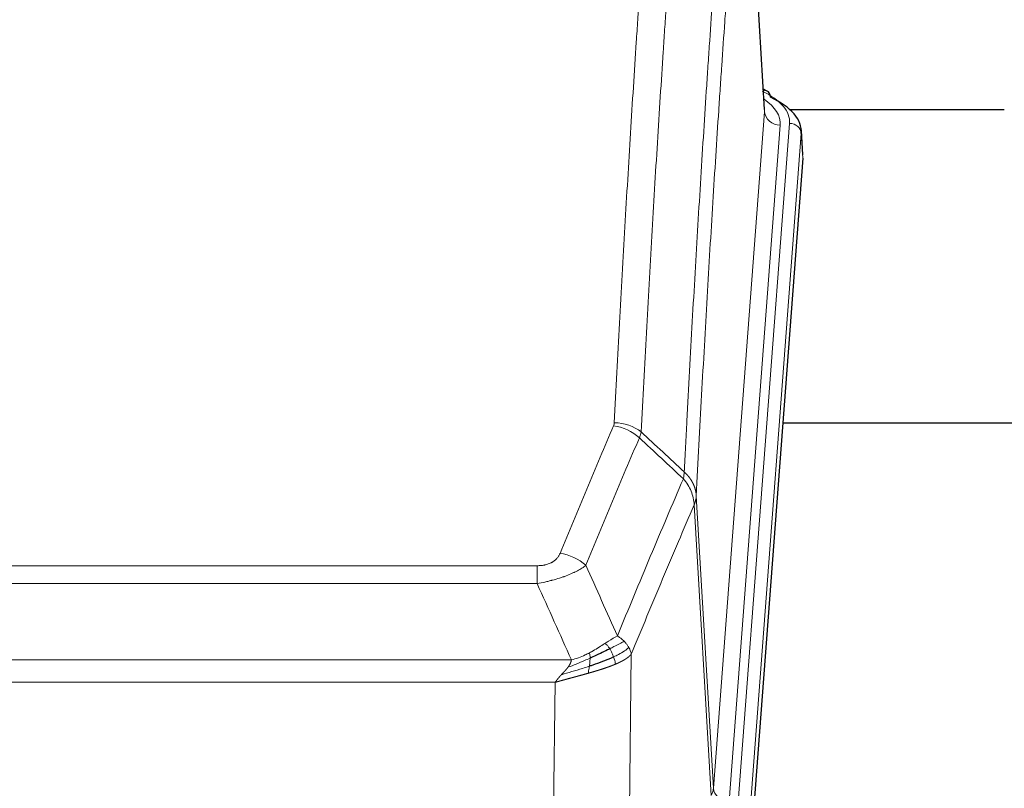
# Model space of a CAD drawing. Header units: inches. Extents: x 0 to 23760, y -13 to 16800.
# Tile 197 of 222: x 18497 to 18748, y 13853 to 14049. Entities that reach past the tile are written whole.
import ezdxf

# ---------------------------------------------------------------- set-up
doc = ezdxf.new("R2010")
doc.units = ezdxf.units.IN
doc.layers.add('254', color=7, linetype='Continuous', true_color=0xffffff)

msp = doc.modelspace()

# ---------------------------------------------------------------- linework, layer by layer
at = {"layer": '254', "color": 110, "linetype": 'Continuous', "lineweight": 13}
for p, q in [((18687.267, 14025.841), (18682.019, 14112.43)), ((18674.201, 13853.068), (18687.267, 14025.841)), ((18691.259, 14022.414), (18678.193, 13849.641)), ((18680.54, 13849.489), (18693.651, 14022.849)), ((18696.645, 14020.279), (18683.534, 13846.919)), ((18697.026, 14014), (18696.645, 14020.279)), ((18673.62, 13851.159), (18669.268, 13925.411)), ((18669.824, 13927.744), (18674.201, 13853.068)), ((18423.832, 13909.863), (18629.175, 13909.863)), ((18629.175, 13905.3), (18629.175, 13909.863)), ((18629.175, 13905.3), (18423.832, 13905.3)), ((18415.101, 13885.82), (18637.906, 13885.82)), ((18653.226, 13887.266), (18652.268, 13811.615)), ((18633.793, 13880.076), (18419.214, 13880.076)), ((18632.825, 13803.58), (18633.793, 13880.076))]:
    msp.add_line(p, q, dxfattribs=at)
at = {"layer": '254', "color": 2, "linetype": 'Continuous', "lineweight": 25}
for p, q in [((18687.272, 14026.416), (18682.021, 14113.053)), ((18687.903, 14031.123), (18686.96, 14031.559)), ((18693.695, 14026.402), (18748.492, 14026.402)), ((18697.031, 14014.783), (18696.651, 14021.066)), ((18697.026, 14014), (18683.908, 13840.546)), ((18769.843, 13946.236), (18691.901, 13946.236))]:
    msp.add_line(p, q, dxfattribs=at)
at = {"layer": '254', "color": 110, "linetype": 'Continuous', "lineweight": 13}
for centre, major_axis, ratio, start_param, end_param in [((18669.632, 14023.223), (24.034, 0.016), 0.461198, 6.2480186, 7.0671317), ((18686.646, 14028.4), (1.258, 2.724), 0.6272114, 6.2831797, 6.7581181), ((18667.24, 14022.788), (24.034, 0.016), 0.461198, 6.2480186, 6.8801307), ((18691.259, 14025.962), (3.989, -0.302), 0.8864705, 3.2608937, 4.7793301), ((18693.651, 14020.188), (2.991, -0.226), 0.8864705, 0.119301, 1.6377375), ((18648.683, 13937.323), (-9.188, 3.948), 0.8056434, 4.2999866, 5.045624), ((18648.871, 13938.115), (-9.987, 0.512), 0.8285973, 3.9974013, 4.7548106), ((18635.022, 13904.862), (9.245, -3.812), 0.7933159, 1.14397, 1.886928), ((18654.175, 13853.58), (-20.038, 0.241), 0.4621297, 2.903225, 3.1123764), ((18678.193, 13853.189), (3.989, -0.302), 0.8864705, 3.2608937, 4.7793301)]:
    msp.add_ellipse(centre, major_axis=major_axis, ratio=ratio, start_param=start_param, end_param=end_param, dxfattribs=at)
at = {"layer": '254', "color": 2, "linetype": 'Continuous', "lineweight": 25}
for centre, major_axis, ratio, start_param, end_param in [((18686.646, 14028.4), (1.258, 2.724), 0.6272114, 5.3993548, 6.2831797), ((18669.632, 14020.562), (27.03, 0.194), 0.4633579, 6.2451225, 7.0642357)]:
    msp.add_ellipse(centre, major_axis=major_axis, ratio=ratio, start_param=start_param, end_param=end_param, dxfattribs=at)
at = {"layer": '254', "color": 110, "linetype": 'Continuous', "lineweight": 13}
for points, knots in [([(18648.871, 13946.404), (18649.308, 13954.983), (18650.199, 13971.902), (18651.119, 13988.344), (18651.821, 14000.497), (18652.057, 14004.518), (18652.533, 14012.501), (18652.773, 14016.462), (18653.498, 14028.258), (18653.989, 14035.999), (18654.613, 14045.524), (18654.738, 14047.421), (18654.989, 14051.199), (18655.368, 14056.844), (18655.75, 14062.418), (18656.521, 14073.472), (18657.563, 14087.961), (18659.171, 14108.946), (18660.272, 14122.436), (18660.829, 14129.056)], [0, 0, 0, 0, 0.125, 0.25, 0.25, 0.3125, 0.3125, 0.375, 0.375, 0.5, 0.5, 0.53125, 0.53125, 0.5625, 0.625, 0.625, 0.75, 0.875, 1, 1, 1, 1]), ([(18667.712, 14126.467), (18667.154, 14119.854), (18666.052, 14106.38), (18664.442, 14085.419), (18663.399, 14070.947), (18662.627, 14059.905), (18662.244, 14054.338), (18661.865, 14048.7), (18661.613, 14044.926), (18661.488, 14043.031), (18660.864, 14033.517), (18660.372, 14025.785), (18659.646, 14014.003), (18659.405, 14010.046), (18658.929, 14002.073), (18658.693, 13998.057), (18657.99, 13985.918), (18657.068, 13969.495), (18656.176, 13952.597), (18655.738, 13944.028)], [0, 0, 0, 0, 0.125, 0.25, 0.375, 0.375, 0.4375, 0.46875, 0.46875, 0.5, 0.5, 0.625, 0.625, 0.6875, 0.6875, 0.75, 0.75, 0.875, 1, 1, 1, 1]), ([(18666.735, 13933.806), (18666.791, 13934.896), (18666.847, 13935.985), (18666.959, 13938.157), (18667.127, 13941.411), (18667.523, 13948.961), (18667.866, 13955.362), (18668.559, 13968.072), (18669.5, 13984.769), (18670.958, 14009.071), (18671.962, 14024.775), (18672.536, 14033.469), (18672.6, 14034.433), (18672.728, 14036.357), (18672.921, 14039.238), (18673.372, 14045.916), (18673.764, 14051.569), (18674.092, 14056.239), (18674.158, 14057.171), (18674.29, 14059.031), (18674.488, 14061.816), (18674.953, 14068.269), (18675.356, 14073.728), (18676.168, 14084.547), (18677.265, 14098.711), (18678.393, 14112.355), (18678.964, 14119.046)], [0, 0, 0, 0, 0.015625, 0.015625, 0.03125, 0.0625, 0.125, 0.125, 0.25, 0.375, 0.5, 0.5, 0.515625, 0.515625, 0.53125, 0.5625, 0.625, 0.625, 0.640625, 0.640625, 0.65625, 0.6875, 0.75, 0.75, 0.875, 1, 1, 1, 1]), ([(18682.019, 14112.43), (18681.45, 14105.757), (18680.325, 14092.152), (18679.231, 14078.027), (18678.422, 14067.239), (18678.02, 14061.796), (18677.556, 14055.361), (18677.358, 14052.585), (18677.227, 14050.731), (18677.161, 14049.801), (18676.833, 14045.144), (18676.443, 14039.508), (18675.993, 14032.85), (18675.801, 14029.978), (18675.673, 14028.06), (18675.61, 14027.099), (18675.037, 14018.431), (18674.036, 14002.774), (18672.581, 13978.547), (18671.175, 13953.579), (18670.269, 13936.439), (18669.824, 13927.744)], [0, 0, 0, 0, 0.125, 0.25, 0.25, 0.3125, 0.34375, 0.359375, 0.359375, 0.375, 0.375, 0.4375, 0.46875, 0.484375, 0.484375, 0.5, 0.5, 0.625, 0.75, 0.875, 1, 1, 1, 1]), ([(18635.022, 13913.017), (18636.156, 13915.779), (18637.291, 13918.529), (18639.564, 13924.007), (18640.701, 13926.734), (18644.116, 13934.882), (18646.398, 13940.269), (18648.683, 13945.61)], [0, 0, 0, 0, 0.25, 0.25, 0.5, 0.5, 1, 1, 1, 1]), ([(18648.871, 13946.404), (18648.864, 13946.27), (18648.845, 13946.137), (18648.782, 13945.872), (18648.739, 13945.74), (18648.683, 13945.61)], [0, 0, 0, 0, 0.5, 0.5, 1, 1, 1, 1]), ([(18655.279, 13942.523), (18652.991, 13937.187), (18650.707, 13931.805), (18647.288, 13923.664), (18646.149, 13920.939), (18643.874, 13915.466), (18642.737, 13912.719), (18641.602, 13909.96)], [0, 0, 0, 0, 0.5, 0.5, 0.75, 0.75, 1, 1, 1, 1]), ([(18666.735, 13933.806), (18666.714, 13933.542), (18666.698, 13933.255), (18666.64, 13932.665), (18666.598, 13932.363), (18666.523, 13932.069)], [0, 0, 0, 0, 0.5, 0.5, 1, 1, 1, 1]), ([(18666.735, 13933.806), (18666.748, 13933.795), (18666.773, 13933.772), (18666.811, 13933.737), (18666.849, 13933.702), (18666.887, 13933.667), (18666.926, 13933.631), (18666.964, 13933.595), (18667.002, 13933.558), (18667.041, 13933.521), (18667.08, 13933.483), (18667.119, 13933.445), (18667.157, 13933.406), (18667.196, 13933.367), (18667.235, 13933.327), (18667.274, 13933.287), (18667.314, 13933.247), (18667.353, 13933.206), (18667.392, 13933.164), (18667.431, 13933.122), (18667.47, 13933.079), (18667.51, 13933.036), (18667.549, 13932.993), (18667.588, 13932.949), (18667.627, 13932.904), (18667.666, 13932.859), (18667.706, 13932.813), (18667.745, 13932.767), (18667.784, 13932.721), (18667.823, 13932.674), (18667.862, 13932.626), (18667.901, 13932.578), (18667.939, 13932.529), (18667.978, 13932.48), (18668.017, 13932.43), (18668.055, 13932.38), (18668.094, 13932.329), (18668.132, 13932.277), (18668.17, 13932.225), (18668.208, 13932.173), (18668.246, 13932.12), (18668.283, 13932.066), (18668.321, 13932.012), (18668.358, 13931.957), (18668.395, 13931.902), (18668.432, 13931.846), (18668.469, 13931.79), (18668.505, 13931.733), (18668.541, 13931.675), (18668.577, 13931.617), (18668.613, 13931.559), (18668.649, 13931.5), (18668.684, 13931.44), (18668.719, 13931.38), (18668.753, 13931.319), (18668.787, 13931.257), (18668.821, 13931.195), (18668.855, 13931.133), (18668.888, 13931.07), (18668.923, 13931.002), (18668.96, 13930.929), (18668.999, 13930.851), (18669.036, 13930.773), (18669.073, 13930.695), (18669.109, 13930.616), (18669.144, 13930.537), (18669.178, 13930.458), (18669.212, 13930.379), (18669.244, 13930.299), (18669.276, 13930.219), (18669.307, 13930.139), (18669.337, 13930.059), (18669.366, 13929.978), (18669.394, 13929.897), (18669.422, 13929.816), (18669.448, 13929.735), (18669.474, 13929.654), (18669.499, 13929.572), (18669.523, 13929.49), (18669.546, 13929.408), (18669.569, 13929.326), (18669.59, 13929.244), (18669.61, 13929.162), (18669.63, 13929.079), (18669.649, 13928.996), (18669.667, 13928.914), (18669.684, 13928.831), (18669.7, 13928.748), (18669.715, 13928.664), (18669.73, 13928.581), (18669.743, 13928.498), (18669.756, 13928.414), (18669.767, 13928.331), (18669.778, 13928.247), (18669.788, 13928.163), (18669.797, 13928.08), (18669.805, 13927.996), (18669.813, 13927.912), (18669.819, 13927.828), (18669.823, 13927.772), (18669.824, 13927.744)], [0, 0, 0, 0, 0.0069372, 0.0139334, 0.0209887, 0.028103, 0.0352764, 0.0425088, 0.0498003, 0.0571509, 0.0645605, 0.0720292, 0.0795569, 0.0871437, 0.0947896, 0.1024945, 0.1102584, 0.1180815, 0.1259636, 0.1339048, 0.141905, 0.1499643, 0.1580827, 0.1662601, 0.1744966, 0.1827922, 0.1911468, 0.1995605, 0.2080333, 0.2165651, 0.225156, 0.233806, 0.2425151, 0.2512832, 0.2601104, 0.2689967, 0.277942, 0.2869465, 0.29601, 0.3051325, 0.3143142, 0.3235549, 0.3328547, 0.3422136, 0.3516315, 0.3611085, 0.3706446, 0.3802398, 0.3898941, 0.3996074, 0.4093798, 0.4192113, 0.4291019, 0.4390515, 0.4490602, 0.459128, 0.4692549, 0.4794409, 0.4896859, 0.4999901, 0.5124905, 0.524991, 0.5374914, 0.5499918, 0.5624922, 0.5749926, 0.587493, 0.5999934, 0.6124937, 0.6249941, 0.6374944, 0.6499948, 0.6624951, 0.6749954, 0.6874957, 0.699996, 0.7124963, 0.7249966, 0.7374968, 0.7499971, 0.7624973, 0.7749976, 0.7874978, 0.799998, 0.8124982, 0.8249984, 0.8374986, 0.8499988, 0.8624989, 0.8749991, 0.8874992, 0.8999993, 0.9124995, 0.9249996, 0.9374997, 0.9499998, 0.9624998, 0.9749999, 0.9875, 1, 1, 1, 1]), ([(18649.669, 13891.912), (18651.067, 13895.327), (18652.466, 13898.725), (18655.269, 13905.486), (18656.671, 13908.85), (18660.885, 13918.89), (18663.701, 13925.514), (18666.523, 13932.069)], [0, 0, 0, 0, 0.25, 0.25, 0.5, 0.5, 1, 1, 1, 1]), ([(18666.523, 13932.069), (18666.932, 13931.586), (18667.304, 13931.075), (18667.963, 13930.011), (18668.248, 13929.459), (18668.72, 13928.327), (18668.905, 13927.748), (18669.169, 13926.582), (18669.247, 13925.994), (18669.268, 13925.411)], [0, 0, 0, 0, 0.25, 0.25, 0.5, 0.5, 0.75, 0.75, 1, 1, 1, 1]), ([(18669.268, 13925.411), (18666.582, 13919.178), (18663.903, 13912.883), (18659.892, 13903.346), (18658.556, 13900.152), (18655.889, 13893.732), (18654.556, 13890.507), (18653.226, 13887.266)], [0, 0, 0, 0, 0.5, 0.5, 0.75, 0.75, 1, 1, 1, 1]), ([(18669.824, 13927.744), (18669.824, 13927.737), (18669.822, 13927.711), (18669.819, 13927.655), (18669.812, 13927.563), (18669.801, 13927.436), (18669.782, 13927.274), (18669.753, 13927.077), (18669.711, 13926.844), (18669.667, 13926.645), (18669.629, 13926.491), (18669.604, 13926.395), (18669.577, 13926.302), (18669.551, 13926.21), (18669.523, 13926.121), (18669.496, 13926.033), (18669.467, 13925.948), (18669.439, 13925.865), (18669.41, 13925.784), (18669.382, 13925.705), (18669.353, 13925.629), (18669.325, 13925.554), (18669.297, 13925.482), (18669.277, 13925.434), (18669.268, 13925.411)], [0, 0, 0, 0, 0.0092499, 0.0337179, 0.073404, 0.128308, 0.1984299, 0.2837694, 0.3843264, 0.5001005, 0.5424888, 0.5838484, 0.6241794, 0.6634821, 0.7017567, 0.7390032, 0.7752221, 0.8104134, 0.8445775, 0.8777146, 0.909825, 0.9409091, 0.9709673, 1, 1, 1, 1]), ([(18635.022, 13913.017), (18635.001, 13912.966), (18634.979, 13912.915), (18634.933, 13912.813), (18634.908, 13912.763), (18634.833, 13912.611), (18634.779, 13912.511), (18634.661, 13912.314), (18634.597, 13912.216), (18634.461, 13912.023), (18634.387, 13911.928), (18634.23, 13911.74), (18634.146, 13911.648), (18634.011, 13911.511), (18633.964, 13911.466), (18633.868, 13911.376), (18633.818, 13911.332), (18633.664, 13911.201), (18633.556, 13911.116), (18633.328, 13910.953), (18633.208, 13910.875), (18633.019, 13910.762), (18632.922, 13910.706), (18632.821, 13910.653), (18632.753, 13910.618), (18632.718, 13910.6), (18632.544, 13910.515), (18632.399, 13910.451), (18631.952, 13910.274), (18631.636, 13910.175), (18631.215, 13910.075), (18631.13, 13910.057), (18630.957, 13910.022), (18630.87, 13910.006), (18630.609, 13909.962), (18630.433, 13909.938), (18630.078, 13909.9), (18629.899, 13909.886), (18629.539, 13909.868), (18629.358, 13909.863), (18629.175, 13909.863)], [0, 0, 0, 0, 0.03125, 0.03125, 0.0625, 0.0625, 0.125, 0.125, 0.1875, 0.1875, 0.25, 0.25, 0.3125, 0.3125, 0.34375, 0.34375, 0.375, 0.375, 0.4375, 0.4375, 0.5, 0.5, 0.53125, 0.546875, 0.546875, 0.5625, 0.5625, 0.625, 0.625, 0.75, 0.75, 0.78125, 0.78125, 0.8125, 0.8125, 0.875, 0.875, 0.9375, 0.9375, 1, 1, 1, 1]), ([(18641.602, 13909.96), (18641.304, 13909.727), (18640.978, 13909.496), (18640.265, 13909.038), (18639.878, 13908.812), (18639.25, 13908.475), (18638.978, 13908.336), (18638.693, 13908.198), (18638.578, 13908.142), (18638.52, 13908.115), (18638.344, 13908.032), (18638.225, 13907.978), (18637.623, 13907.706), (18637.114, 13907.496), (18636.442, 13907.24), (18636.306, 13907.189), (18636.098, 13907.114), (18636.029, 13907.089), (18635.889, 13907.039), (18635.819, 13907.014), (18635.467, 13906.891), (18635.18, 13906.795), (18634.304, 13906.514), (18633.699, 13906.337), (18632.996, 13906.147), (18632.917, 13906.127), (18632.759, 13906.085), (18632.68, 13906.065), (18632.442, 13906.004), (18632.283, 13905.964), (18631.803, 13905.846), (18631.481, 13905.771), (18630.505, 13905.554), (18629.845, 13905.421), (18629.175, 13905.3)], [0, 0, 0, 0, 0.125, 0.125, 0.25, 0.25, 0.3125, 0.328125, 0.328125, 0.34375, 0.34375, 0.375, 0.375, 0.5, 0.5, 0.53125, 0.53125, 0.546875, 0.546875, 0.5625, 0.5625, 0.625, 0.625, 0.75, 0.75, 0.765625, 0.765625, 0.78125, 0.78125, 0.8125, 0.8125, 0.875, 0.875, 1, 1, 1, 1]), ([(18649.669, 13891.912), (18648.976, 13891.585), (18648.21, 13891.119), (18647.083, 13890.399), (18646.792, 13890.21), (18646.494, 13890.017)], [0, 0, 0, 0, 0.75, 0.75, 1, 1, 1, 1]), ([(18651.376, 13890.567), (18650.677, 13890.184), (18649.807, 13889.712), (18648.446, 13889.007), (18648.089, 13888.824), (18647.718, 13888.636)], [0, 0, 0, 0, 0.75, 0.75, 1, 1, 1, 1]), ([(18651.376, 13890.567), (18651.253, 13890.691), (18651.125, 13890.812), (18650.793, 13891.108), (18650.582, 13891.279), (18650.14, 13891.607), (18649.909, 13891.763), (18649.669, 13891.912)], [0, 0, 0, 0, 0.25, 0.25, 0.625, 0.625, 1, 1, 1, 1]), ([(18652.586, 13888.979), (18652.548, 13889.049), (18652.507, 13889.118), (18652.339, 13889.394), (18652.2, 13889.597), (18651.897, 13889.996), (18651.733, 13890.19), (18651.498, 13890.443), (18651.437, 13890.505), (18651.376, 13890.567)], [0, 0, 0, 0, 0.125, 0.125, 0.5, 0.5, 0.875, 0.875, 1, 1, 1, 1]), ([(18642.524, 13887.609), (18642.164, 13887.417), (18641.797, 13887.232), (18640.303, 13886.528), (18639.127, 13886.086), (18637.906, 13885.82)], [0, 0, 0, 0, 0.25, 0.25, 1, 1, 1, 1]), ([(18646.494, 13890.017), (18646.344, 13889.92), (18646.193, 13889.821), (18645.578, 13889.424), (18645.099, 13889.117), (18644.105, 13888.503), (18643.59, 13888.197), (18642.883, 13887.802), (18642.704, 13887.705), (18642.524, 13887.609)], [0, 0, 0, 0, 0.125, 0.125, 0.5, 0.5, 0.875, 0.875, 1, 1, 1, 1]), ([(18642.674, 13886.239), (18642.676, 13886.394), (18642.674, 13886.542), (18642.661, 13886.886), (18642.645, 13887.069), (18642.597, 13887.382), (18642.565, 13887.511), (18642.524, 13887.609)], [0, 0, 0, 0, 0.25, 0.25, 0.625, 0.625, 1, 1, 1, 1]), ([(18647.718, 13888.636), (18647.619, 13888.792), (18647.518, 13888.939), (18647.261, 13889.283), (18647.104, 13889.467), (18646.793, 13889.783), (18646.64, 13889.915), (18646.494, 13890.017)], [0, 0, 0, 0, 0.25, 0.25, 0.625, 0.625, 1, 1, 1, 1]), ([(18648.704, 13886.563), (18648.673, 13886.652), (18648.641, 13886.741), (18648.506, 13887.098), (18648.393, 13887.368), (18648.144, 13887.897), (18648.007, 13888.155), (18647.816, 13888.479), (18647.767, 13888.559), (18647.718, 13888.636)], [0, 0, 0, 0, 0.125, 0.125, 0.5, 0.5, 0.875, 0.875, 1, 1, 1, 1]), ([(18652.586, 13888.979), (18651.974, 13888.395), (18651.078, 13887.787), (18649.549, 13886.971), (18649.139, 13886.767), (18648.704, 13886.563)], [0, 0, 0, 0, 0.75, 0.75, 1, 1, 1, 1]), ([(18653.226, 13887.266), (18653.141, 13887.699), (18652.999, 13888.133), (18652.736, 13888.699), (18652.664, 13888.84), (18652.586, 13888.979)], [0, 0, 0, 0, 0.75, 0.75, 1, 1, 1, 1]), ([(18642.674, 13886.239), (18642.217, 13886.035), (18641.753, 13885.832), (18639.883, 13885.027), (18638.446, 13884.444), (18637.036, 13883.922)], [0, 0, 0, 0, 0.25, 0.25, 1, 1, 1, 1]), ([(18637.036, 13883.922), (18637.044, 13883.932), (18637.06, 13883.953), (18637.083, 13883.985), (18637.106, 13884.017), (18637.129, 13884.049), (18637.152, 13884.081), (18637.174, 13884.112), (18637.196, 13884.144), (18637.218, 13884.175), (18637.239, 13884.206), (18637.26, 13884.237), (18637.281, 13884.268), (18637.301, 13884.299), (18637.321, 13884.33), (18637.341, 13884.361), (18637.36, 13884.392), (18637.379, 13884.422), (18637.398, 13884.453), (18637.416, 13884.483), (18637.434, 13884.513), (18637.452, 13884.543), (18637.469, 13884.573), (18637.486, 13884.603), (18637.503, 13884.633), (18637.519, 13884.663), (18637.535, 13884.693), (18637.551, 13884.722), (18637.566, 13884.752), (18637.581, 13884.781), (18637.596, 13884.81), (18637.61, 13884.839), (18637.624, 13884.868), (18637.638, 13884.897), (18637.651, 13884.926), (18637.664, 13884.955), (18637.677, 13884.984), (18637.689, 13885.012), (18637.701, 13885.04), (18637.713, 13885.069), (18637.725, 13885.097), (18637.736, 13885.125), (18637.746, 13885.153), (18637.757, 13885.181), (18637.767, 13885.209), (18637.776, 13885.237), (18637.786, 13885.264), (18637.795, 13885.292), (18637.804, 13885.319), (18637.812, 13885.346), (18637.82, 13885.374), (18637.828, 13885.401), (18637.835, 13885.428), (18637.842, 13885.454), (18637.849, 13885.481), (18637.855, 13885.508), (18637.861, 13885.535), (18637.867, 13885.561), (18637.873, 13885.587), (18637.878, 13885.614), (18637.882, 13885.64), (18637.887, 13885.666), (18637.891, 13885.692), (18637.895, 13885.718), (18637.898, 13885.743), (18637.901, 13885.769), (18637.904, 13885.795), (18637.906, 13885.812), (18637.906, 13885.82)], [0, 0, 0, 0, 0.0185022, 0.0368847, 0.0551481, 0.073293, 0.0913199, 0.1092294, 0.1270222, 0.1446988, 0.1622598, 0.1797059, 0.1970378, 0.2142561, 0.2313614, 0.2483544, 0.265236, 0.2820066, 0.2986672, 0.3152184, 0.331661, 0.3479958, 0.3642235, 0.380345, 0.3963611, 0.4122725, 0.4280803, 0.4437851, 0.459388, 0.4748898, 0.4902915, 0.5055939, 0.5207981, 0.535905, 0.5509156, 0.565831, 0.5806521, 0.5953801, 0.6100159, 0.6245607, 0.6390157, 0.6533819, 0.6676604, 0.6818526, 0.6959596, 0.7099825, 0.7239227, 0.7377815, 0.75156, 0.7652597, 0.7788818, 0.7924277, 0.8058989, 0.8192966, 0.8326224, 0.8458776, 0.8590638, 0.8721825, 0.8852351, 0.8982233, 0.9111485, 0.9240124, 0.9368166, 0.9495628, 0.9622525, 0.9748874, 0.9874694, 1, 1, 1, 1]), ([(18642.506, 13884.179), (18642.518, 13884.266), (18642.53, 13884.354), (18642.574, 13884.707), (18642.603, 13884.975), (18642.647, 13885.501), (18642.662, 13885.758), (18642.672, 13886.082), (18642.674, 13886.162), (18642.674, 13886.239)], [0, 0, 0, 0, 0.125, 0.125, 0.5, 0.5, 0.875, 0.875, 1, 1, 1, 1]), ([(18649.194, 13884.718), (18649.122, 13885.079), (18649.023, 13885.537), (18648.822, 13886.213), (18648.765, 13886.387), (18648.704, 13886.563)], [0, 0, 0, 0, 0.75, 0.75, 1, 1, 1, 1]), ([(18653.226, 13887.266), (18653.22, 13887.259), (18653.208, 13887.244), (18653.19, 13887.223), (18653.171, 13887.201), (18653.153, 13887.18), (18653.134, 13887.159), (18653.116, 13887.138), (18653.097, 13887.117), (18653.078, 13887.096), (18653.058, 13887.075), (18653.039, 13887.054), (18653.019, 13887.033), (18652.999, 13887.013), (18652.98, 13886.992), (18652.959, 13886.972), (18652.939, 13886.951), (18652.919, 13886.931), (18652.898, 13886.911), (18652.878, 13886.891), (18652.857, 13886.871), (18652.836, 13886.851), (18652.815, 13886.831), (18652.794, 13886.811), (18652.772, 13886.792), (18652.751, 13886.772), (18652.729, 13886.752), (18652.707, 13886.733), (18652.686, 13886.714), (18652.664, 13886.694), (18652.641, 13886.675), (18652.619, 13886.656), (18652.597, 13886.637), (18652.575, 13886.618), (18652.552, 13886.599), (18652.529, 13886.581), (18652.507, 13886.562), (18652.484, 13886.544), (18652.461, 13886.525), (18652.438, 13886.507), (18652.415, 13886.488), (18652.391, 13886.47), (18652.368, 13886.452), (18652.345, 13886.434), (18652.321, 13886.416), (18652.298, 13886.398), (18652.274, 13886.38), (18652.25, 13886.363), (18652.227, 13886.345), (18652.203, 13886.327), (18652.179, 13886.31), (18652.155, 13886.293), (18652.131, 13886.275), (18652.107, 13886.258), (18652.082, 13886.241), (18652.058, 13886.224), (18652.034, 13886.207), (18652.01, 13886.19), (18651.985, 13886.173), (18651.961, 13886.157), (18651.936, 13886.14), (18651.912, 13886.123), (18651.887, 13886.107), (18651.862, 13886.09), (18651.838, 13886.074), (18651.813, 13886.058), (18651.788, 13886.042), (18651.763, 13886.026), (18651.739, 13886.01), (18651.714, 13885.994), (18651.689, 13885.978), (18651.664, 13885.962), (18651.639, 13885.947), (18651.614, 13885.931), (18651.589, 13885.916), (18651.564, 13885.9), (18651.539, 13885.885), (18651.514, 13885.87), (18651.489, 13885.855), (18651.464, 13885.84), (18651.439, 13885.825), (18651.414, 13885.81), (18651.389, 13885.795), (18651.364, 13885.78), (18651.339, 13885.765), (18651.314, 13885.751), (18651.288, 13885.736), (18651.263, 13885.722), (18651.238, 13885.707), (18651.213, 13885.693), (18651.188, 13885.679), (18651.163, 13885.665), (18651.138, 13885.651), (18651.113, 13885.637), (18651.088, 13885.623), (18651.063, 13885.609), (18651.038, 13885.595), (18651.013, 13885.582), (18650.988, 13885.568), (18650.963, 13885.555), (18650.939, 13885.541), (18650.914, 13885.528), (18650.889, 13885.515), (18650.864, 13885.501), (18650.839, 13885.488), (18650.815, 13885.475), (18650.79, 13885.462), (18650.765, 13885.449), (18650.741, 13885.436), (18650.716, 13885.424), (18650.692, 13885.411), (18650.667, 13885.398), (18650.643, 13885.386), (18650.618, 13885.374), (18650.594, 13885.361), (18650.57, 13885.349), (18650.545, 13885.337), (18650.521, 13885.324), (18650.497, 13885.312), (18650.473, 13885.3), (18650.449, 13885.289), (18650.425, 13885.277), (18650.401, 13885.265), (18650.377, 13885.253), (18650.353, 13885.242), (18650.33, 13885.23), (18650.306, 13885.219), (18650.282, 13885.207), (18650.259, 13885.196), (18650.235, 13885.185), (18650.212, 13885.173), (18650.189, 13885.162), (18650.165, 13885.151), (18650.142, 13885.14), (18650.119, 13885.129), (18650.096, 13885.118), (18650.073, 13885.108), (18650.05, 13885.097), (18650.027, 13885.086), (18650.005, 13885.076), (18649.982, 13885.065), (18649.96, 13885.055), (18649.937, 13885.045), (18649.915, 13885.034), (18649.892, 13885.024), (18649.87, 13885.014), (18649.848, 13885.004), (18649.826, 13884.994), (18649.804, 13884.984), (18649.782, 13884.974), (18649.761, 13884.964), (18649.739, 13884.955), (18649.717, 13884.945), (18649.696, 13884.935), (18649.674, 13884.926), (18649.653, 13884.916), (18649.632, 13884.907), (18649.611, 13884.898), (18649.59, 13884.889), (18649.569, 13884.879), (18649.548, 13884.87), (18649.528, 13884.861), (18649.507, 13884.852), (18649.487, 13884.843), (18649.467, 13884.834), (18649.446, 13884.826), (18649.426, 13884.817), (18649.406, 13884.808), (18649.386, 13884.8), (18649.367, 13884.791), (18649.347, 13884.783), (18649.327, 13884.774), (18649.308, 13884.766), (18649.289, 13884.758), (18649.269, 13884.75), (18649.25, 13884.742), (18649.231, 13884.734), (18649.213, 13884.726), (18649.2, 13884.72), (18649.194, 13884.718)], [0, 0, 0, 0, 0.0080212, 0.0160154, 0.0239827, 0.0319231, 0.0398365, 0.0477229, 0.0555824, 0.0634149, 0.0712205, 0.0789992, 0.0867509, 0.0944756, 0.1021734, 0.1098443, 0.1174881, 0.1251051, 0.1326951, 0.1402581, 0.1477942, 0.1553034, 0.1627856, 0.1702408, 0.1776691, 0.1850704, 0.1924448, 0.1997923, 0.2071128, 0.2144063, 0.2216729, 0.2289126, 0.2361253, 0.243311, 0.2504698, 0.2576016, 0.2647065, 0.2717845, 0.2788355, 0.2858595, 0.2928566, 0.2998268, 0.30677, 0.3136862, 0.3205755, 0.3274379, 0.3342733, 0.3410817, 0.3478632, 0.3546178, 0.3613454, 0.3680461, 0.3747198, 0.3813665, 0.3879863, 0.3945792, 0.4011451, 0.4076841, 0.4141961, 0.4206811, 0.4271393, 0.4335704, 0.4399746, 0.4463519, 0.4527022, 0.4590256, 0.465322, 0.4715915, 0.477834, 0.4840496, 0.4902382, 0.4963999, 0.5025346, 0.5086424, 0.5147232, 0.5207771, 0.526804, 0.532804, 0.5387771, 0.5447232, 0.5506423, 0.5565345, 0.5623997, 0.568238, 0.5740494, 0.5798338, 0.5855912, 0.5913217, 0.5970253, 0.6027019, 0.6083515, 0.6139742, 0.61957, 0.6251388, 0.6306807, 0.6361956, 0.6416836, 0.6471446, 0.6525787, 0.6579858, 0.663366, 0.6687192, 0.6740455, 0.6793448, 0.6846172, 0.6898627, 0.6950812, 0.7002727, 0.7054373, 0.710575, 0.7156857, 0.7207694, 0.7258262, 0.7308561, 0.735859, 0.740835, 0.745784, 0.7507061, 0.7556012, 0.7604694, 0.7653107, 0.7701249, 0.7749123, 0.7796727, 0.7844061, 0.7891127, 0.7937922, 0.7984448, 0.8030705, 0.8076692, 0.812241, 0.8167858, 0.8213037, 0.8257947, 0.8302587, 0.8346957, 0.8391058, 0.843489, 0.8478452, 0.8521745, 0.8564768, 0.8607522, 0.8650006, 0.8692221, 0.8734166, 0.8775842, 0.8817249, 0.8858386, 0.8899254, 0.8939852, 0.8980181, 0.902024, 0.906003, 0.909955, 0.9138802, 0.9177783, 0.9216495, 0.9254938, 0.9293111, 0.9331015, 0.936865, 0.9406015, 0.944311, 0.9479937, 0.9516493, 0.9552781, 0.9588799, 0.9624547, 0.9660026, 0.9695236, 0.9730176, 0.9764847, 0.9799249, 0.9833381, 0.9867243, 0.9900837, 0.993416, 0.9967215, 1, 1, 1, 1]), ([(18642.506, 13884.179), (18641.928, 13883.988), (18641.34, 13883.8), (18638.966, 13883.058), (18637.137, 13882.528), (18635.364, 13882.024)], [0, 0, 0, 0, 0.25, 0.25, 1, 1, 1, 1]), ([(18635.364, 13882.024), (18635.379, 13882.04), (18635.407, 13882.07), (18635.448, 13882.115), (18635.489, 13882.159), (18635.528, 13882.201), (18635.567, 13882.243), (18635.604, 13882.283), (18635.64, 13882.323), (18635.676, 13882.361), (18635.71, 13882.398), (18635.743, 13882.434), (18635.775, 13882.468), (18635.806, 13882.502), (18635.836, 13882.534), (18635.865, 13882.566), (18635.893, 13882.596), (18635.92, 13882.625), (18635.946, 13882.653), (18635.97, 13882.679), (18635.994, 13882.705), (18636.017, 13882.73), (18636.038, 13882.753), (18636.059, 13882.775), (18636.078, 13882.796), (18636.097, 13882.816), (18636.114, 13882.835), (18636.13, 13882.852), (18636.145, 13882.869), (18636.16, 13882.884), (18636.173, 13882.899), (18636.185, 13882.912), (18636.196, 13882.924), (18636.206, 13882.934), (18636.215, 13882.944), (18636.222, 13882.953), (18636.229, 13882.96), (18636.235, 13882.966), (18636.24, 13882.971), (18636.252, 13882.985), (18636.273, 13883.008), (18636.302, 13883.041), (18636.331, 13883.073), (18636.359, 13883.104), (18636.387, 13883.136), (18636.414, 13883.167), (18636.442, 13883.198), (18636.469, 13883.229), (18636.495, 13883.26), (18636.522, 13883.29), (18636.548, 13883.32), (18636.573, 13883.35), (18636.599, 13883.38), (18636.624, 13883.409), (18636.648, 13883.438), (18636.673, 13883.467), (18636.697, 13883.496), (18636.72, 13883.524), (18636.744, 13883.553), (18636.767, 13883.581), (18636.789, 13883.608), (18636.812, 13883.636), (18636.834, 13883.663), (18636.855, 13883.69), (18636.877, 13883.716), (18636.898, 13883.743), (18636.918, 13883.769), (18636.939, 13883.795), (18636.959, 13883.821), (18636.978, 13883.846), (18636.998, 13883.872), (18637.017, 13883.897), (18637.029, 13883.913), (18637.036, 13883.922)], [0, 0, 0, 0, 0.0247661, 0.0489206, 0.0724636, 0.0953949, 0.1177147, 0.1394229, 0.1605195, 0.1810045, 0.2008779, 0.2201398, 0.23879, 0.2568287, 0.2742558, 0.2910713, 0.3072753, 0.3228676, 0.3378484, 0.3522176, 0.3659752, 0.3791212, 0.3916556, 0.4035785, 0.4148897, 0.4255894, 0.4356775, 0.445154, 0.454019, 0.4622723, 0.4699141, 0.4769443, 0.4833629, 0.48917, 0.4943654, 0.4989493, 0.5029216, 0.5062824, 0.5090316, 0.5111692, 0.5284651, 0.5456049, 0.5625886, 0.5794163, 0.5960881, 0.612604, 0.6289642, 0.6451687, 0.6612176, 0.6771111, 0.6928491, 0.7084319, 0.7238594, 0.7391318, 0.7542492, 0.7692118, 0.7840195, 0.7986726, 0.8131712, 0.8275153, 0.8417051, 0.8557408, 0.8696224, 0.8833501, 0.8969241, 0.9103445, 0.9236114, 0.936725, 0.9496856, 0.9624932, 0.975148, 0.9876502, 1, 1, 1, 1]), ([(18649.194, 13884.718), (18649.179, 13884.711), (18649.15, 13884.699), (18649.106, 13884.68), (18649.061, 13884.662), (18649.017, 13884.643), (18648.972, 13884.625), (18648.928, 13884.607), (18648.883, 13884.588), (18648.838, 13884.57), (18648.793, 13884.552), (18648.748, 13884.533), (18648.703, 13884.515), (18648.658, 13884.497), (18648.612, 13884.479), (18648.567, 13884.461), (18648.521, 13884.443), (18648.476, 13884.425), (18648.43, 13884.407), (18648.384, 13884.389), (18648.338, 13884.371), (18648.292, 13884.353), (18648.246, 13884.335), (18648.2, 13884.317), (18648.154, 13884.3), (18648.108, 13884.282), (18648.061, 13884.264), (18648.015, 13884.247), (18647.968, 13884.229), (18647.922, 13884.211), (18647.875, 13884.194), (18647.828, 13884.176), (18647.781, 13884.159), (18647.734, 13884.142), (18647.687, 13884.124), (18647.64, 13884.107), (18647.593, 13884.09), (18647.546, 13884.072), (18647.499, 13884.055), (18647.452, 13884.038), (18647.404, 13884.021), (18647.357, 13884.004), (18647.309, 13883.987), (18647.262, 13883.97), (18647.214, 13883.953), (18647.166, 13883.936), (18647.119, 13883.919), (18647.071, 13883.902), (18647.023, 13883.885), (18646.975, 13883.868), (18646.927, 13883.852), (18646.879, 13883.835), (18646.831, 13883.818), (18646.783, 13883.802), (18646.735, 13883.785), (18646.686, 13883.768), (18646.638, 13883.752), (18646.59, 13883.735), (18646.542, 13883.719), (18646.493, 13883.703), (18646.445, 13883.686), (18646.396, 13883.67), (18646.348, 13883.653), (18646.299, 13883.637), (18646.251, 13883.621), (18646.202, 13883.605), (18646.154, 13883.589), (18646.105, 13883.572), (18646.056, 13883.556), (18646.007, 13883.54), (18645.959, 13883.524), (18645.91, 13883.508), (18645.861, 13883.492), (18645.812, 13883.476), (18645.763, 13883.46), (18645.714, 13883.445), (18645.666, 13883.429), (18645.617, 13883.413), (18645.568, 13883.397), (18645.519, 13883.382), (18645.47, 13883.366), (18645.421, 13883.35), (18645.372, 13883.335), (18645.323, 13883.319), (18645.273, 13883.303), (18645.224, 13883.288), (18645.175, 13883.272), (18645.126, 13883.257), (18645.077, 13883.242), (18645.028, 13883.226), (18644.979, 13883.211), (18644.93, 13883.195), (18644.881, 13883.18), (18644.831, 13883.165), (18644.782, 13883.15), (18644.733, 13883.135), (18644.684, 13883.119), (18644.635, 13883.104), (18644.585, 13883.089), (18644.536, 13883.074), (18644.487, 13883.059), (18644.438, 13883.044), (18644.389, 13883.029), (18644.34, 13883.014), (18644.29, 13882.999), (18644.241, 13882.984), (18644.192, 13882.97), (18644.143, 13882.955), (18644.094, 13882.94), (18644.045, 13882.925), (18643.995, 13882.91), (18643.946, 13882.896), (18643.897, 13882.881), (18643.848, 13882.866), (18643.799, 13882.852), (18643.75, 13882.837), (18643.701, 13882.823), (18643.652, 13882.808), (18643.603, 13882.794), (18643.554, 13882.779), (18643.505, 13882.765), (18643.456, 13882.751), (18643.407, 13882.736), (18643.358, 13882.722), (18643.309, 13882.707), (18643.26, 13882.693), (18643.211, 13882.679), (18643.162, 13882.665), (18643.113, 13882.651), (18643.065, 13882.636), (18643.016, 13882.622), (18642.967, 13882.608), (18642.918, 13882.594), (18642.87, 13882.58), (18642.821, 13882.566), (18642.772, 13882.552), (18642.724, 13882.538), (18642.675, 13882.524), (18642.627, 13882.51), (18642.578, 13882.496), (18642.53, 13882.482), (18642.481, 13882.468), (18642.433, 13882.455), (18642.384, 13882.441), (18642.336, 13882.427), (18642.288, 13882.413), (18642.239, 13882.4), (18642.207, 13882.39), (18642.191, 13882.386)], [0, 0, 0, 0, 0.0076941, 0.0153765, 0.0230472, 0.0307061, 0.0383534, 0.045989, 0.0536129, 0.061225, 0.0688255, 0.0764143, 0.0839914, 0.0915567, 0.0991104, 0.1066524, 0.1141827, 0.1217013, 0.1292082, 0.1367034, 0.1441869, 0.1516588, 0.1591189, 0.1665674, 0.1740041, 0.1814292, 0.1888426, 0.1962444, 0.2036344, 0.2110128, 0.2183794, 0.2257344, 0.2330778, 0.2404094, 0.2477294, 0.2550377, 0.2623343, 0.2696193, 0.2768926, 0.2841542, 0.2914041, 0.2986424, 0.305869, 0.313084, 0.3202872, 0.3274789, 0.3346588, 0.3418271, 0.3489838, 0.3561287, 0.3632621, 0.3703837, 0.3774937, 0.3845921, 0.3916788, 0.3987539, 0.4058173, 0.412869, 0.4199092, 0.4269376, 0.4339544, 0.4409596, 0.4479532, 0.454935, 0.4619053, 0.4688639, 0.4758109, 0.4827462, 0.4896699, 0.496582, 0.5034825, 0.5103713, 0.5172485, 0.524114, 0.5309679, 0.5378102, 0.5446409, 0.55146, 0.5582674, 0.5650632, 0.5718474, 0.57862, 0.5853809, 0.5921303, 0.598868, 0.6055941, 0.6123087, 0.6190116, 0.6257029, 0.6323825, 0.6390506, 0.6457071, 0.652352, 0.6589853, 0.665607, 0.672217, 0.6788155, 0.6854024, 0.6919777, 0.6985414, 0.7050935, 0.7116341, 0.718163, 0.7246804, 0.7311862, 0.7376804, 0.744163, 0.750634, 0.7570935, 0.7635413, 0.7699776, 0.7764024, 0.7828155, 0.7892171, 0.7956072, 0.8019856, 0.8083525, 0.8147079, 0.8210516, 0.8273839, 0.8337045, 0.8400136, 0.8463112, 0.8525972, 0.8588716, 0.8651345, 0.8713859, 0.8776257, 0.8838539, 0.8900706, 0.8962758, 0.9024695, 0.9086516, 0.9148221, 0.9209812, 0.9271287, 0.9332646, 0.9393891, 0.945502, 0.9516034, 0.9576933, 0.9637717, 0.9698385, 0.9758938, 0.9819376, 0.9879699, 0.9939907, 1, 1, 1, 1]), ([(18642.191, 13882.386), (18642.224, 13882.557), (18642.264, 13882.754), (18642.346, 13883.185), (18642.388, 13883.42), (18642.456, 13883.834), (18642.482, 13884.005), (18642.506, 13884.179)], [0, 0, 0, 0, 0.375, 0.375, 0.75, 0.75, 1, 1, 1, 1]), ([(18642.191, 13882.386), (18642.169, 13882.38), (18642.126, 13882.367), (18642.061, 13882.349), (18641.996, 13882.331), (18641.931, 13882.312), (18641.866, 13882.294), (18641.801, 13882.276), (18641.736, 13882.257), (18641.671, 13882.239), (18641.606, 13882.221), (18641.54, 13882.203), (18641.475, 13882.184), (18641.41, 13882.166), (18641.345, 13882.148), (18641.28, 13882.13), (18641.214, 13882.112), (18641.149, 13882.094), (18641.084, 13882.075), (18641.019, 13882.057), (18640.954, 13882.039), (18640.888, 13882.021), (18640.823, 13882.003), (18640.758, 13881.985), (18640.693, 13881.967), (18640.627, 13881.949), (18640.562, 13881.931), (18640.497, 13881.913), (18640.432, 13881.895), (18640.366, 13881.877), (18640.301, 13881.86), (18640.236, 13881.842), (18640.171, 13881.824), (18640.106, 13881.806), (18640.04, 13881.788), (18639.975, 13881.77), (18639.91, 13881.753), (18639.845, 13881.735), (18639.78, 13881.717), (18639.715, 13881.699), (18639.65, 13881.681), (18639.584, 13881.664), (18639.519, 13881.646), (18639.454, 13881.628), (18639.389, 13881.611), (18639.324, 13881.593), (18639.259, 13881.575), (18639.194, 13881.558), (18639.13, 13881.54), (18639.065, 13881.523), (18639, 13881.505), (18638.935, 13881.487), (18638.87, 13881.47), (18638.805, 13881.452), (18638.741, 13881.435), (18638.676, 13881.417), (18638.611, 13881.4), (18638.547, 13881.382), (18638.482, 13881.365), (18638.417, 13881.347), (18638.353, 13881.33), (18638.288, 13881.312), (18638.224, 13881.295), (18638.159, 13881.277), (18638.095, 13881.26), (18638.031, 13881.243), (18637.966, 13881.225), (18637.902, 13881.208), (18637.838, 13881.19), (18637.774, 13881.173), (18637.709, 13881.156), (18637.645, 13881.138), (18637.581, 13881.121), (18637.517, 13881.104), (18637.453, 13881.086), (18637.389, 13881.069), (18637.326, 13881.052), (18637.262, 13881.034), (18637.198, 13881.017), (18637.134, 13881), (18637.071, 13880.983), (18637.007, 13880.965), (18636.944, 13880.948), (18636.88, 13880.931), (18636.817, 13880.914), (18636.753, 13880.897), (18636.69, 13880.879), (18636.627, 13880.862), (18636.564, 13880.845), (18636.501, 13880.828), (18636.437, 13880.811), (18636.374, 13880.793), (18636.312, 13880.776), (18636.249, 13880.759), (18636.186, 13880.742), (18636.123, 13880.725), (18636.06, 13880.708), (18635.998, 13880.691), (18635.935, 13880.673), (18635.873, 13880.656), (18635.81, 13880.639), (18635.748, 13880.622), (18635.686, 13880.605), (18635.624, 13880.588), (18635.561, 13880.571), (18635.499, 13880.554), (18635.437, 13880.537), (18635.375, 13880.519), (18635.314, 13880.502), (18635.252, 13880.485), (18635.19, 13880.468), (18635.129, 13880.451), (18635.067, 13880.434), (18635.006, 13880.417), (18634.944, 13880.4), (18634.883, 13880.383), (18634.822, 13880.366), (18634.761, 13880.349), (18634.699, 13880.332), (18634.638, 13880.315), (18634.578, 13880.298), (18634.517, 13880.281), (18634.456, 13880.264), (18634.395, 13880.247), (18634.335, 13880.229), (18634.274, 13880.212), (18634.214, 13880.195), (18634.154, 13880.178), (18634.093, 13880.161), (18634.033, 13880.144), (18633.973, 13880.127), (18633.913, 13880.11), (18633.853, 13880.093), (18633.813, 13880.082), (18633.793, 13880.076)], [0, 0, 0, 0, 0.0081592, 0.0163092, 0.0244501, 0.0325819, 0.0407045, 0.0488181, 0.0569225, 0.0650178, 0.0731041, 0.0811812, 0.0892493, 0.0973083, 0.1053581, 0.113399, 0.1214307, 0.1294534, 0.137467, 0.1454716, 0.1534671, 0.1614536, 0.169431, 0.1773994, 0.1853588, 0.1933091, 0.2012504, 0.2091827, 0.217106, 0.2250203, 0.2329256, 0.2408219, 0.2487092, 0.2565875, 0.2644568, 0.2723172, 0.2801686, 0.288011, 0.2958444, 0.303669, 0.3114845, 0.3192911, 0.3270888, 0.3348775, 0.3426574, 0.3504282, 0.3581902, 0.3659433, 0.3736874, 0.3814227, 0.389149, 0.3968665, 0.4045751, 0.4122748, 0.4199656, 0.4276476, 0.4353206, 0.4429849, 0.4506403, 0.4582868, 0.4659245, 0.4735534, 0.4811734, 0.4887846, 0.496387, 0.5039805, 0.5115653, 0.5191413, 0.5267084, 0.5342668, 0.5418164, 0.5493572, 0.5568893, 0.5644125, 0.5719271, 0.5794328, 0.5869298, 0.5944181, 0.6018976, 0.6093684, 0.6168305, 0.6242839, 0.6317285, 0.6391644, 0.6465917, 0.6540102, 0.6614201, 0.6688212, 0.6762137, 0.6835975, 0.6909727, 0.6983392, 0.705697, 0.7130462, 0.7203868, 0.7277187, 0.735042, 0.7423567, 0.7496628, 0.7569603, 0.7642491, 0.7715294, 0.7788011, 0.7860642, 0.7933187, 0.8005646, 0.807802, 0.8150309, 0.8222512, 0.8294629, 0.8366661, 0.8438608, 0.851047, 0.8582246, 0.8653938, 0.8725544, 0.8797065, 0.8868502, 0.8939854, 0.9011121, 0.9082303, 0.9153401, 0.9224414, 0.9295343, 0.9366187, 0.9436947, 0.9507623, 0.9578214, 0.9648722, 0.9719145, 0.9789485, 0.985974, 0.9929912, 1, 1, 1, 1]), ([(18633.793, 13880.076), (18633.799, 13880.085), (18633.809, 13880.102), (18633.826, 13880.128), (18633.842, 13880.154), (18633.859, 13880.181), (18633.877, 13880.207), (18633.895, 13880.234), (18633.913, 13880.262), (18633.932, 13880.289), (18633.951, 13880.317), (18633.97, 13880.345), (18633.99, 13880.374), (18634.01, 13880.403), (18634.031, 13880.432), (18634.052, 13880.461), (18634.073, 13880.49), (18634.095, 13880.52), (18634.117, 13880.55), (18634.139, 13880.581), (18634.162, 13880.612), (18634.186, 13880.642), (18634.209, 13880.674), (18634.234, 13880.705), (18634.258, 13880.737), (18634.283, 13880.769), (18634.308, 13880.801), (18634.334, 13880.834), (18634.36, 13880.867), (18634.387, 13880.9), (18634.414, 13880.934), (18634.441, 13880.967), (18634.468, 13881.001), (18634.497, 13881.036), (18634.525, 13881.07), (18634.554, 13881.105), (18634.583, 13881.14), (18634.613, 13881.176), (18634.643, 13881.211), (18634.673, 13881.247), (18634.704, 13881.283), (18634.735, 13881.32), (18634.767, 13881.357), (18634.799, 13881.394), (18634.831, 13881.431), (18634.864, 13881.469), (18634.897, 13881.507), (18634.931, 13881.545), (18634.965, 13881.583), (18634.999, 13881.622), (18635.034, 13881.661), (18635.069, 13881.7), (18635.105, 13881.74), (18635.141, 13881.78), (18635.177, 13881.82), (18635.214, 13881.86), (18635.251, 13881.901), (18635.288, 13881.942), (18635.326, 13881.983), (18635.352, 13882.01), (18635.364, 13882.024)], [0, 0, 0, 0, 0.0121901, 0.0245516, 0.0370849, 0.0497905, 0.0626689, 0.0757204, 0.0889455, 0.1023447, 0.1159182, 0.1296666, 0.14359, 0.1576889, 0.1719636, 0.1864145, 0.2010418, 0.2158458, 0.2308268, 0.2459852, 0.261321, 0.2768347, 0.2925265, 0.3083966, 0.3244452, 0.3406727, 0.357079, 0.3736646, 0.3904296, 0.4073742, 0.4244986, 0.4418029, 0.4592875, 0.4769523, 0.4947976, 0.5128236, 0.5310305, 0.5494183, 0.5679872, 0.5867374, 0.605669, 0.6247822, 0.644077, 0.6635537, 0.6832123, 0.7030529, 0.7230758, 0.7432809, 0.7636685, 0.7842385, 0.8049912, 0.8259267, 0.8470449, 0.8683461, 0.8898303, 0.9114976, 0.9333482, 0.955382, 0.9775993, 1, 1, 1, 1])]:
    msp.add_open_spline(points, degree=3, knots=knots, dxfattribs=at)
for points in [[(18655.738, 13944.028), (18655.697, 13943.785), (18655.58, 13943.29), (18655.392, 13942.781), (18655.279, 13942.523)], [(18655.738, 13944.028), (18659.404, 13940.622), (18663.07, 13937.215), (18666.735, 13933.806)], [(18666.523, 13932.069), (18662.776, 13935.555), (18659.028, 13939.039), (18655.279, 13942.523)], [(18641.602, 13909.96), (18644.306, 13903.949), (18646.995, 13897.934), (18649.669, 13891.912)], [(18637.906, 13885.82), (18635.013, 13892.32), (18632.103, 13898.813), (18629.175, 13905.3)]]:
    msp.add_open_spline(points, degree=3, dxfattribs=at)
at = {"layer": '254', "color": 2, "linetype": 'Continuous', "lineweight": 25}
for points in [[(18647.718, 13888.636), (18647.532, 13888.543), (18647.343, 13888.448), (18646.571, 13888.063), (18645.961, 13887.766), (18644.691, 13887.161), (18644.032, 13886.853), (18643.13, 13886.444), (18642.903, 13886.341), (18642.674, 13886.239)], [(18648.704, 13886.563), (18648.486, 13886.461), (18648.263, 13886.36), (18647.344, 13885.953), (18646.603, 13885.65), (18645.038, 13885.052), (18644.215, 13884.757), (18643.081, 13884.37), (18642.795, 13884.274), (18642.506, 13884.179)]]:
    msp.add_open_spline(points, degree=3, knots=[0, 0, 0, 0, 0.125, 0.125, 0.5, 0.5, 0.875, 0.875, 1, 1, 1, 1], dxfattribs=at)

doc.saveas('drawing.dxf')
